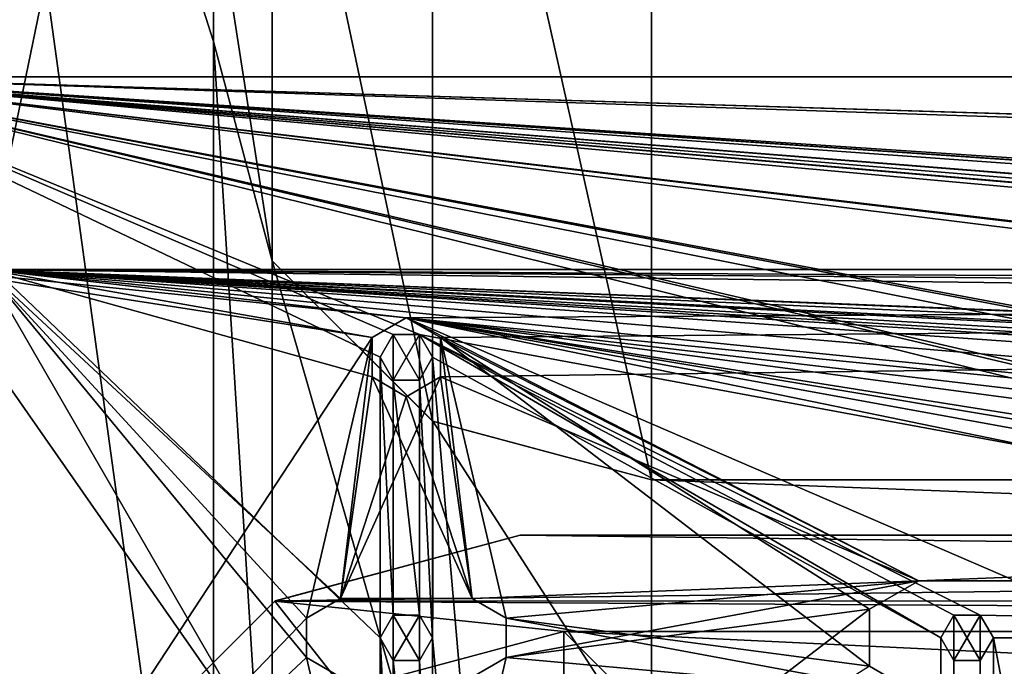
# Model space of a CAD drawing. Header units: millimetres. Extents: x -275 to 275, y -16 to 550.
# Tile 30 of 40: x -246 to -190, y 366 to 403. Entities that reach past the tile are written whole.
import ezdxf

# ---------------------------------------------------------------- set-up
doc = ezdxf.new("R2010")
doc.units = ezdxf.units.MM
doc.header["$LTSCALE"] = 81.481481
for name, color, linetype in [('159', 7, 'CONTINUOUS'), ('160', 7, 'CONTINUOUS'), ('162', 7, 'CONTINUOUS'), ('187', 7, 'CONTINUOUS'), ('188', 7, 'CONTINUOUS'), ('191', 7, 'CONTINUOUS'), ('192', 7, 'CONTINUOUS'), ('193', 7, 'CONTINUOUS'), ('194', 7, 'CONTINUOUS'), ('195', 7, 'CONTINUOUS'), ('253', 7, 'CONTINUOUS'), ('255', 7, 'CONTINUOUS'), ('282', 7, 'CONTINUOUS'), ('283', 7, 'CONTINUOUS'), ('284', 7, 'CONTINUOUS'), ('285', 7, 'CONTINUOUS'), ('310', 7, 'CONTINUOUS'), ('329', 7, 'CONTINUOUS'), ('330', 7, 'CONTINUOUS'), ('376', 7, 'CONTINUOUS'), ('377', 7, 'CONTINUOUS'), ('378', 7, 'CONTINUOUS'), ('382', 7, 'CONTINUOUS'), ('383', 7, 'CONTINUOUS'), ('384', 7, 'CONTINUOUS'), ('394', 7, 'CONTINUOUS'), ('395', 7, 'CONTINUOUS'), ('396', 7, 'CONTINUOUS'), ('433', 7, 'CONTINUOUS'), ('440', 7, 'CONTINUOUS'), ('441', 7, 'CONTINUOUS'), ('447', 7, 'CONTINUOUS'), ('448', 7, 'CONTINUOUS'), ('451', 7, 'CONTINUOUS'), ('568', 7, 'CONTINUOUS'), ('569', 7, 'CONTINUOUS'), ('570', 7, 'CONTINUOUS'), ('571', 7, 'CONTINUOUS'), ('576', 7, 'CONTINUOUS'), ('577', 7, 'CONTINUOUS'), ('578', 7, 'CONTINUOUS'), ('579', 7, 'CONTINUOUS'), ('596', 7, 'CONTINUOUS'), ('597', 7, 'CONTINUOUS'), ('598', 7, 'CONTINUOUS'), ('599', 7, 'CONTINUOUS')]:
    doc.layers.add(name, color=color, linetype=linetype)

msp = doc.modelspace()

# ---------------------------------------------------------------- linework, layer by layer
at = {"layer": '159', "linetype": 'Continuous'}
for points in [[(-248, 389, 3), (248, 389, 3), (-251, 389), (-248, 389, 3)], [(-251, 389), (248, 389, 3), (251, 389), (-251, 389)]]:
    msp.add_3dface(points, dxfattribs=at)
at = {"layer": '160', "linetype": 'Continuous'}
for points in [[(248, 389, 3), (-248, 389, 3), (224, 386.25, 3), (248, 389, 3)], [(-248, 389, 3), (-248, 347, 3), (-225.949, 350.876, 3), (-248, 389, 3)], [(-248, 389, 3), (194.75, 371.25, 3), (222.051, 382.876, 3), (-248, 389, 3)], [(224, 386.25, 3), (-248, 389, 3), (222.052, 385.125, 3), (224, 386.25, 3)], [(222.052, 385.125, 3), (-248, 389, 3), (222.051, 382.876, 3), (222.052, 385.125, 3)], [(189.25, 371.25, 3), (-248, 389, 3), (186.436, 369.626, 3), (189.25, 371.25, 3)], [(-248, 389, 3), (189.25, 371.25, 3), (194.75, 371.25, 3), (-248, 389, 3)], [(186.436, 369.626, 3), (-248, 389, 3), (128, 370.25, 3), (186.436, 369.626, 3)], [(128, 370.25, 3), (-248, 389, 3), (96, 371.25, 3), (128, 370.25, 3)], [(96, 371.25, 3), (-248, 389, 3), (93.186, 369.626, 3), (96, 371.25, 3)], [(93.186, 369.626, 3), (-248, 389, 3), (0, 374, 3), (93.186, 369.626, 3)], [(-224, 386.25, 3), (-248, 389, 3), (-225.948, 385.125, 3), (-224, 386.25, 3)], [(-248, 389, 3), (-224, 386.25, 3), (-2.25, 364.25, 3), (-248, 389, 3)], [(-225.948, 385.125, 3), (-248, 389, 3), (-225.949, 382.876, 3), (-225.948, 385.125, 3)], [(-225.949, 382.876, 3), (-248, 389, 3), (-227.75, 370.25, 3), (-225.949, 382.876, 3)], [(-227.75, 370.25, 3), (-248, 389, 3), (-229.698, 369.125, 3), (-227.75, 370.25, 3)], [(-229.698, 369.125, 3), (-248, 389, 3), (-229.699, 366.876, 3), (-229.698, 369.125, 3)], [(-229.699, 366.876, 3), (-248, 389, 3), (-225.949, 350.876, 3), (-229.699, 366.876, 3)], [(0, 374, 3), (-248, 389, 3), (-1.591, 373.341, 3), (0, 374, 3)], [(-1.591, 373.341, 3), (-248, 389, 3), (-2.25, 371.75, 3), (-1.591, 373.341, 3)], [(-2.25, 371.75, 3), (-248, 389, 3), (-2.25, 364.25, 3), (-2.25, 371.75, 3)], [(-98.814, 369.626, 3), (-96, 371.25, 3), (-224, 386.25, 3), (-98.814, 369.626, 3)], [(-224, 386.25, 3), (-96, 371.25, 3), (-2.25, 364.25, 3), (-224, 386.25, 3)], [(-98.814, 366.375, 3), (-98.814, 369.626, 3), (-224, 386.25, 3), (-98.814, 366.375, 3)], [(-128, 370.25, 3), (-98.814, 366.375, 3), (-224, 386.25, 3), (-128, 370.25, 3)], [(-129.948, 369.125, 3), (-128, 370.25, 3), (-224, 386.25, 3), (-129.948, 369.125, 3)], [(-129.949, 366.876, 3), (-129.948, 369.125, 3), (-224, 386.25, 3), (-129.949, 366.876, 3)], [(-189.25, 371.25, 3), (-129.949, 366.876, 3), (-224, 386.25, 3), (-189.25, 371.25, 3)], [(-194.75, 371.25, 3), (-189.25, 371.25, 3), (-224, 386.25, 3), (-194.75, 371.25, 3)], [(-194.75, 371.25, 3), (-224, 386.25, 3), (-222.051, 385.124, 3), (-194.75, 371.25, 3)], [(-222.051, 385.124, 3), (-222.052, 382.875, 3), (-220.25, 370.25, 3), (-222.051, 385.124, 3)], [(-197.564, 369.626, 3), (-194.75, 371.25, 3), (-222.051, 385.124, 3), (-197.564, 369.626, 3)], [(-197.564, 366.375, 3), (-197.564, 369.626, 3), (-222.051, 385.124, 3), (-197.564, 366.375, 3)], [(-197.564, 366.375, 3), (-222.051, 385.124, 3), (-218.301, 369.124, 3), (-197.564, 366.375, 3)], [(-218.301, 369.124, 3), (-222.051, 385.124, 3), (-220.25, 370.25, 3), (-218.301, 369.124, 3)], [(-225.949, 382.876, 3), (-227.75, 370.25, 3), (-220.25, 370.25, 3), (-225.949, 382.876, 3)], [(-224, 381.75, 3), (-225.949, 382.876, 3), (-220.25, 370.25, 3), (-224, 381.75, 3)], [(-222.052, 382.875, 3), (-224, 381.75, 3), (-220.25, 370.25, 3), (-222.052, 382.875, 3)], [(-218.302, 366.875, 3), (-194.75, 364.75, 3), (-218.301, 369.124, 3), (-218.302, 366.875, 3)], [(-194.75, 364.75, 3), (-197.564, 366.375, 3), (-218.301, 369.124, 3), (-194.75, 364.75, 3)], [(-227.75, 365.75, 3), (-229.699, 366.876, 3), (-225.949, 350.876, 3), (-227.75, 365.75, 3)], [(-220.25, 365.75, 3), (-194.75, 364.75, 3), (-218.302, 366.875, 3), (-220.25, 365.75, 3)]]:
    msp.add_3dface(points, dxfattribs=at)
at = {"layer": '162', "linetype": 'Continuous'}
for points in [[(-251, 389), (251, 389), (-224, 386.25), (-251, 389)], [(-251, 347), (-251, 389), (-225.949, 385.124), (-251, 347)], [(-225.949, 385.124), (-251, 389), (-224, 386.25), (-225.949, 385.124)], [(-224, 386.25), (251, 389), (-222.052, 385.125), (-224, 386.25)], [(-222.052, 385.125), (251, 389), (-222.051, 382.876), (-222.052, 385.125)], [(251, 389), (-194.75, 371.25), (-222.051, 382.876), (251, 389)], [(-194.75, 371.25), (251, 389), (-189.25, 371.25), (-194.75, 371.25)], [(-251, 347), (-225.949, 385.124), (-229.699, 369.124), (-251, 347)], [(-229.699, 369.124), (-225.949, 385.124), (-227.75, 370.25), (-229.699, 369.124)], [(-225.949, 385.124), (-225.948, 382.875), (-227.75, 370.25), (-225.949, 385.124)], [(-224, 381.75), (-222.051, 382.876), (-227.75, 370.25), (-224, 381.75)], [(-227.75, 370.25), (-222.051, 382.876), (-220.25, 370.25), (-227.75, 370.25)], [(-225.948, 382.875), (-224, 381.75), (-227.75, 370.25), (-225.948, 382.875)], [(-220.25, 370.25), (-222.051, 382.876), (-194.75, 371.25), (-220.25, 370.25)], [(-251, 347), (-224, 349.75), (-2.25, 371.75), (-251, 347)], [(-2.25, 364.25), (-251, 347), (-2.25, 371.75), (-2.25, 364.25)], [(-224, 349.75), (-96, 364.75), (-2.25, 371.75), (-224, 349.75)], [(-220.25, 370.25), (-194.75, 371.25), (-218.302, 369.125), (-220.25, 370.25)], [(-218.302, 369.125), (-194.75, 371.25), (-218.301, 366.876), (-218.302, 369.125)], [(-194.75, 371.25), (-197.564, 369.625), (-218.301, 366.876), (-194.75, 371.25)], [(-98.814, 369.625), (-98.814, 366.374), (-224, 349.75), (-98.814, 369.625)], [(-128, 365.75), (-98.814, 369.625), (-224, 349.75), (-128, 365.75)], [(-197.564, 369.625), (-197.564, 366.374), (-222.051, 350.876), (-197.564, 369.625)], [(-218.301, 366.876), (-197.564, 369.625), (-222.051, 350.876), (-218.301, 366.876)], [(-229.698, 366.875), (-251, 347), (-229.699, 369.124), (-229.698, 366.875)], [(-129.949, 369.124), (-129.948, 366.875), (-224, 349.75), (-129.949, 369.124)], [(-189.25, 364.75), (-129.949, 369.124), (-224, 349.75), (-189.25, 364.75)], [(-227.75, 365.75), (-251, 347), (-229.698, 366.875), (-227.75, 365.75)], [(-129.948, 366.875), (-128, 365.75), (-224, 349.75), (-129.948, 366.875)], [(-220.25, 365.75), (-218.301, 366.876), (-222.051, 350.876), (-220.25, 365.75)]]:
    msp.add_3dface(points, dxfattribs=at)
at = {"layer": '187', "linetype": 'Continuous'}
for points in [[(-194.75, 371.25, 3), (-197.564, 369.626, 3), (-194.75, 371.25), (-194.75, 371.25, 3)], [(-197.564, 369.626, 3), (-197.564, 369.625), (-194.75, 371.25), (-197.564, 369.626, 3)], [(-197.564, 369.626, 3), (-197.564, 366.375, 3), (-197.564, 369.625), (-197.564, 369.626, 3)], [(-197.564, 366.375, 3), (-197.564, 366.374), (-197.564, 369.625), (-197.564, 366.375, 3)], [(-197.564, 366.375, 3), (-194.75, 364.75, 3), (-197.564, 366.374), (-197.564, 366.375, 3)]]:
    msp.add_3dface(points, dxfattribs=at)
at = {"layer": '188', "linetype": 'Continuous'}
for points in [[(-189.25, 371.25, 3), (-194.75, 371.25, 3), (-189.25, 371.25), (-189.25, 371.25, 3)], [(-194.75, 371.25, 3), (-194.75, 371.25), (-189.25, 371.25), (-194.75, 371.25, 3)]]:
    msp.add_3dface(points, dxfattribs=at)
at = {"layer": '191', "linetype": 'Continuous'}
for points in [[(-225.948, 385.125, 3), (-225.949, 385.124), (-224, 386.25), (-225.948, 385.125, 3)], [(-224, 386.25, 3), (-225.948, 385.125, 3), (-224, 386.25), (-224, 386.25, 3)], [(-225.948, 385.125, 3), (-225.949, 382.876, 3), (-225.949, 385.124), (-225.948, 385.125, 3)], [(-225.949, 382.876, 3), (-225.948, 382.875), (-225.949, 385.124), (-225.949, 382.876, 3)], [(-225.949, 382.876, 3), (-224, 381.75, 3), (-225.948, 382.875), (-225.949, 382.876, 3)], [(-224, 381.75, 3), (-224, 381.75), (-225.948, 382.875), (-224, 381.75, 3)]]:
    msp.add_3dface(points, dxfattribs=at)
at = {"layer": '192', "linetype": 'Continuous'}
for points in [[(-222.051, 385.124, 3), (-224, 386.25, 3), (-222.052, 385.125), (-222.051, 385.124, 3)], [(-224, 386.25, 3), (-224, 386.25), (-222.052, 385.125), (-224, 386.25, 3)], [(-222.051, 385.124, 3), (-222.052, 385.125), (-222.051, 382.876), (-222.051, 385.124, 3)], [(-222.052, 382.875, 3), (-222.051, 385.124, 3), (-222.051, 382.876), (-222.052, 382.875, 3)], [(-224, 381.75), (-222.052, 382.875, 3), (-222.051, 382.876), (-224, 381.75)], [(-224, 381.75, 3), (-222.052, 382.875, 3), (-224, 381.75), (-224, 381.75, 3)]]:
    msp.add_3dface(points, dxfattribs=at)
at = {"layer": '193', "linetype": 'Continuous'}
for points in [[(-229.698, 369.125, 3), (-229.699, 369.124), (-227.75, 370.25), (-229.698, 369.125, 3)], [(-227.75, 370.25, 3), (-229.698, 369.125, 3), (-227.75, 370.25), (-227.75, 370.25, 3)], [(-229.698, 369.125, 3), (-229.699, 366.876, 3), (-229.699, 369.124), (-229.698, 369.125, 3)], [(-229.699, 366.876, 3), (-229.698, 366.875), (-229.699, 369.124), (-229.699, 366.876, 3)], [(-229.699, 366.876, 3), (-227.75, 365.75, 3), (-229.698, 366.875), (-229.699, 366.876, 3)], [(-227.75, 365.75, 3), (-227.75, 365.75), (-229.698, 366.875), (-227.75, 365.75, 3)]]:
    msp.add_3dface(points, dxfattribs=at)
at = {"layer": '194', "linetype": 'Continuous'}
for points in [[(-220.25, 370.25, 3), (-227.75, 370.25, 3), (-220.25, 370.25), (-220.25, 370.25, 3)], [(-227.75, 370.25, 3), (-227.75, 370.25), (-220.25, 370.25), (-227.75, 370.25, 3)]]:
    msp.add_3dface(points, dxfattribs=at)
at = {"layer": '195', "linetype": 'Continuous'}
for points in [[(-218.301, 369.124, 3), (-220.25, 370.25, 3), (-218.302, 369.125), (-218.301, 369.124, 3)], [(-220.25, 370.25, 3), (-220.25, 370.25), (-218.302, 369.125), (-220.25, 370.25, 3)], [(-218.301, 369.124, 3), (-218.302, 369.125), (-218.301, 366.876), (-218.301, 369.124, 3)], [(-218.302, 366.875, 3), (-218.301, 369.124, 3), (-218.301, 366.876), (-218.302, 366.875, 3)], [(-218.302, 366.875, 3), (-218.301, 366.876), (-220.25, 365.75), (-218.302, 366.875, 3)], [(-220.25, 365.75, 3), (-218.302, 366.875, 3), (-220.25, 365.75), (-220.25, 365.75, 3)]]:
    msp.add_3dface(points, dxfattribs=at)
at = {"layer": '253', "linetype": 'Continuous'}
for points in [[(-236, 61.5, 94.6), (-251, 452, 94.6), (-238.5, 61.5, 94.6), (-236, 61.5, 94.6)], [(-251, 452, 94.6), (-236, 61.5, 94.6), (-235, 44, 94.6), (-251, 452, 94.6)], [(-251, 452, 94.6), (-251, 3, 94.6), (-238.5, 6.5, 94.6), (-251, 452, 94.6)], [(-235, 411, 94.6), (-251, 452, 94.6), (-235, 402, 94.6), (-235, 411, 94.6)], [(-235, 402, 94.6), (-251, 452, 94.6), (-235, 336, 94.6), (-235, 402, 94.6)], [(-238.5, 61.5, 94.6), (-251, 452, 94.6), (-238.5, 6.5, 94.6), (-238.5, 61.5, 94.6)], [(-235, 336, 94.6), (-251, 452, 94.6), (-235, 44, 94.6), (-235, 336, 94.6)], [(-231.647, 389.494, 94.6), (-235, 402, 94.6), (-231.654, 348.494, 94.6), (-231.647, 389.494, 94.6)], [(-231.654, 348.494, 94.6), (-235, 402, 94.6), (-235, 336, 94.6), (-231.654, 348.494, 94.6)], [(-222.506, 357.647, 94.6), (-231.647, 389.494, 94.6), (-231.654, 348.494, 94.6), (-222.506, 357.647, 94.6)], [(-222.494, 380.346, 94.6), (-231.647, 389.494, 94.6), (-222.506, 357.647, 94.6), (-222.494, 380.346, 94.6)], [(-210, 361, 94.6), (-222.494, 380.346, 94.6), (-222.506, 357.647, 94.6), (-210, 361, 94.6)], [(-210, 377, 94.6), (-222.494, 380.346, 94.6), (-210, 361, 94.6), (-210, 377, 94.6)], [(210, 377, 94.6), (-210, 377, 94.6), (210, 361, 94.6), (210, 377, 94.6)], [(210, 361, 94.6), (-210, 377, 94.6), (-210, 361, 94.6), (210, 361, 94.6)]]:
    msp.add_3dface(points, dxfattribs=at)
at = {"layer": '255', "linetype": 'Continuous'}
for points in [[(-251, 520, 17.6), (-235, 452, 17.6), (-248, 389, 17.6), (-251, 520, 17.6)], [(-248, 389, 17.6), (-235, 452, 17.6), (248, 389, 17.6), (-248, 389, 17.6)], [(248, 389, 17.6), (-235, 452, 17.6), (251, 389, 17.6), (248, 389, 17.6)], [(251, 389, 17.6), (-235, 452, 17.6), (235, 452, 17.6), (251, 389, 17.6)], [(-248, 347, 17.6), (-248, 389, 17.6), (248, 347, 17.6), (-248, 347, 17.6)], [(248, 347, 17.6), (-248, 389, 17.6), (248, 389, 17.6), (248, 347, 17.6)]]:
    msp.add_3dface(points, dxfattribs=at)
at = {"layer": '282', "linetype": 'Continuous'}
for points in [[(-210, 377, 94.6), (210, 377, 94.6), (-210, 377, 33.6), (-210, 377, 94.6)], [(210, 377, 94.6), (210, 377, 33.6), (-210, 377, 33.6), (210, 377, 94.6)]]:
    msp.add_3dface(points, dxfattribs=at)
at = {"layer": '283', "linetype": 'Continuous'}
for points in [[(-235, 402, 94.6), (-231.647, 389.494, 94.6), (-235, 402, 33.6), (-235, 402, 94.6)], [(-235, 402, 33.6), (-231.647, 389.494, 94.6), (-231.654, 389.506, 33.6), (-235, 402, 33.6)], [(-231.654, 389.506, 33.6), (-231.647, 389.494, 94.6), (-222.506, 380.353, 33.6), (-231.654, 389.506, 33.6)], [(-231.647, 389.494, 94.6), (-222.494, 380.346, 94.6), (-222.506, 380.353, 33.6), (-231.647, 389.494, 94.6)], [(-222.494, 380.346, 94.6), (-210, 377, 94.6), (-222.506, 380.353, 33.6), (-222.494, 380.346, 94.6)], [(-210, 377, 94.6), (-210, 377, 33.6), (-222.506, 380.353, 33.6), (-210, 377, 94.6)]]:
    msp.add_3dface(points, dxfattribs=at)
at = {"layer": '284', "linetype": 'Continuous'}
for points in [[(-222.494, 432.654, 33.6), (-210, 377, 33.6), (-210, 436, 33.6), (-222.494, 432.654, 33.6)], [(-210, 377, 33.6), (210, 377, 33.6), (-210, 436, 33.6), (-210, 377, 33.6)], [(-210, 436, 33.6), (210, 377, 33.6), (210, 436, 33.6), (-210, 436, 33.6)], [(-231.647, 423.506, 33.6), (-222.506, 380.353, 33.6), (-222.494, 432.654, 33.6), (-231.647, 423.506, 33.6)], [(-222.506, 380.353, 33.6), (-210, 377, 33.6), (-222.494, 432.654, 33.6), (-222.506, 380.353, 33.6)], [(-235, 411, 33.6), (-231.654, 389.506, 33.6), (-231.647, 423.506, 33.6), (-235, 411, 33.6)], [(-231.654, 389.506, 33.6), (-222.506, 380.353, 33.6), (-231.647, 423.506, 33.6), (-231.654, 389.506, 33.6)], [(-235, 402, 33.6), (-231.654, 389.506, 33.6), (-235, 411, 33.6), (-235, 402, 33.6)]]:
    msp.add_3dface(points, dxfattribs=at)
at = {"layer": '285', "linetype": 'Continuous'}
for points in [[(-235, 411, 94.6), (-235, 402, 94.6), (-235, 402, 33.6), (-235, 411, 94.6)], [(-235, 411, 94.6), (-235, 402, 33.6), (-235, 411, 33.6), (-235, 411, 94.6)]]:
    msp.add_3dface(points, dxfattribs=at)
at = {"layer": '310', "linetype": 'Continuous'}
for points in [[(-259, 66, -16), (-259, 400, -16), (259, 400, -16), (-259, 66, -16)], [(259, 66, -16), (-259, 66, -16), (259, 400, -16), (259, 66, -16)]]:
    msp.add_3dface(points, dxfattribs=at)
at = {"layer": '329', "linetype": 'Continuous'}
for points in [[(-259, 400), (-259, 0), (-225.5, 32), (-259, 400)], [(259, 400), (-259, 400), (224.748, 385.3), (259, 400)], [(-225.5, 48), (-259, 400), (-225.5, 32), (-225.5, 48)], [(-259, 400), (-225.5, 48), (-225.5, 64), (-259, 400)], [(224.748, 385.3), (-259, 400), (223.249, 385.298), (224.748, 385.3)], [(223.249, 385.298), (-259, 400), (222.5, 384), (223.249, 385.298)], [(222.5, 384), (-259, 400), (222.5, 368), (222.5, 384)], [(192.748, 369.3), (-259, 400), (191.249, 369.298), (192.748, 369.3)], [(-259, 400), (192.748, 369.3), (222.5, 368), (-259, 400)], [(191.249, 369.298), (-259, 400), (190.5, 368), (191.249, 369.298)], [(190.5, 368), (-259, 400), (128.748, 369.3), (190.5, 368)], [(96.748, 369.3), (-259, 400), (95.249, 369.298), (96.748, 369.3)], [(-259, 400), (96.748, 369.3), (126.5, 368), (-259, 400)], [(95.249, 369.298), (-259, 400), (94.5, 368), (95.249, 369.298)], [(94.5, 368), (-259, 400), (0.748, 369.3), (94.5, 368)], [(-127.252, 369.3), (-259, 400), (-128.751, 369.298), (-127.252, 369.3)], [(-259, 400), (-127.252, 369.3), (-97.5, 368), (-259, 400)], [(-128.751, 369.298), (-259, 400), (-129.5, 368), (-128.751, 369.298)], [(-129.5, 368), (-259, 400), (-223.252, 385.3), (-129.5, 368)], [(-259, 400), (-225.5, 368), (-225.5, 384), (-259, 400)], [(-225.5, 368), (-259, 400), (-225.5, 352), (-225.5, 368)], [(-259, 400), (-225.5, 384), (-224.751, 385.298), (-259, 400)], [(-223.252, 385.3), (-259, 400), (-224.751, 385.298), (-223.252, 385.3)], [(128.748, 369.3), (-259, 400), (127.249, 369.298), (128.748, 369.3)], [(127.249, 369.298), (-259, 400), (126.5, 368), (127.249, 369.298)], [(0.748, 369.3), (-259, 400), (-0.751, 369.298), (0.748, 369.3)], [(-0.751, 369.298), (-259, 400), (-1.5, 368), (-0.751, 369.298)], [(-1.5, 368), (-259, 400), (-95.252, 369.3), (-1.5, 368)], [(-95.252, 369.3), (-259, 400), (-96.751, 369.298), (-95.252, 369.3)], [(-96.751, 369.298), (-259, 400), (-97.5, 368), (-96.751, 369.298)], [(-225.5, 352), (-259, 400), (-225.5, 64), (-225.5, 352)], [(-129.5, 368), (-223.252, 385.3), (-191.252, 369.3), (-129.5, 368)], [(-223.252, 385.3), (-222.5, 384), (-193.5, 368), (-223.252, 385.3)], [(-191.252, 369.3), (-223.252, 385.3), (-192.751, 369.298), (-191.252, 369.3)], [(-192.751, 369.298), (-223.252, 385.3), (-193.5, 368), (-192.751, 369.298)], [(-225.5, 368), (-224.751, 369.298), (-225.5, 384), (-225.5, 368)], [(-225.5, 384), (-224.751, 369.298), (-224.748, 382.7), (-225.5, 384)], [(-223.249, 382.702), (-222.5, 368), (-222.5, 384), (-223.249, 382.702)], [(-222.5, 368), (-193.5, 48), (-222.5, 384), (-222.5, 368)], [(-222.5, 384), (-193.5, 48), (-193.5, 368), (-222.5, 384)], [(-224.751, 369.298), (-223.252, 369.3), (-224.748, 382.7), (-224.751, 369.298)], [(-224.748, 382.7), (-223.252, 369.3), (-223.249, 382.702), (-224.748, 382.7)], [(-223.252, 369.3), (-222.5, 368), (-223.249, 382.702), (-223.252, 369.3)], [(-190.5, 368), (-129.5, 368), (-191.252, 369.3), (-190.5, 368)], [(-224.748, 366.7), (-225.5, 368), (-224.751, 353.298), (-224.748, 366.7)], [(-225.5, 368), (-225.5, 352), (-224.751, 353.298), (-225.5, 368)], [(-222.5, 368), (-223.249, 366.702), (-222.5, 352), (-222.5, 368)], [(-193.5, 48), (-222.5, 368), (-222.5, 352), (-193.5, 48)], [(-193.5, 48), (-192.751, 49.298), (-193.5, 368), (-193.5, 48)], [(-193.5, 368), (-192.751, 49.298), (-192.748, 366.7), (-193.5, 368)], [(-190.5, 48), (-190.5, 368), (-191.249, 366.702), (-190.5, 48)], [(-190.5, 48), (-129.5, 48), (-190.5, 368), (-190.5, 48)], [(-129.5, 48), (-129.5, 368), (-190.5, 368), (-129.5, 48)], [(-223.252, 353.3), (-224.748, 366.7), (-224.751, 353.298), (-223.252, 353.3)], [(-223.249, 366.702), (-224.748, 366.7), (-223.252, 353.3), (-223.249, 366.702)], [(-222.5, 352), (-223.249, 366.702), (-223.252, 353.3), (-222.5, 352)], [(-192.751, 49.298), (-191.252, 49.3), (-192.748, 366.7), (-192.751, 49.298)], [(-192.748, 366.7), (-191.252, 49.3), (-191.249, 366.702), (-192.748, 366.7)], [(-191.252, 49.3), (-190.5, 48), (-191.249, 366.702), (-191.252, 49.3)]]:
    msp.add_3dface(points, dxfattribs=at)
at = {"layer": '330', "linetype": 'Continuous'}
for points in [[(-259, 400, -16), (-259, 400), (259, 400), (-259, 400, -16)], [(259, 400, -16), (-259, 400, -16), (259, 400), (259, 400, -16)]]:
    msp.add_3dface(points, dxfattribs=at)
at = {"layer": '376', "linetype": 'Continuous'}
for points in [[(-224.751, 369.298), (-225.5, 368), (-224.748, 369.3, -10), (-224.751, 369.298)], [(-225.5, 368), (-225.5, 368, -10), (-224.748, 369.3, -10), (-225.5, 368)], [(-223.252, 369.3), (-224.751, 369.298), (-224.748, 369.3, -10), (-223.252, 369.3)], [(-223.249, 369.298, -10), (-223.252, 369.3), (-224.748, 369.3, -10), (-223.249, 369.298, -10)], [(-222.5, 368), (-223.252, 369.3), (-222.5, 368, -10), (-222.5, 368)], [(-222.5, 368, -10), (-223.252, 369.3), (-223.249, 369.298, -10), (-222.5, 368, -10)]]:
    msp.add_3dface(points, dxfattribs=at)
at = {"layer": '377', "linetype": 'Continuous'}
for points in [[(-224.748, 369.3, -10), (-225.5, 368, -10), (-224.751, 366.702, -10), (-224.748, 369.3, -10)], [(-223.252, 366.7, -10), (-224.748, 369.3, -10), (-224.751, 366.702, -10), (-223.252, 366.7, -10)], [(-223.249, 369.298, -10), (-224.748, 369.3, -10), (-223.252, 366.7, -10), (-223.249, 369.298, -10)], [(-222.5, 368, -10), (-223.249, 369.298, -10), (-223.252, 366.7, -10), (-222.5, 368, -10)]]:
    msp.add_3dface(points, dxfattribs=at)
at = {"layer": '378', "linetype": 'Continuous'}
for points in [[(-225.5, 368), (-224.748, 366.7), (-225.5, 368, -10), (-225.5, 368)], [(-225.5, 368, -10), (-224.748, 366.7), (-224.751, 366.702, -10), (-225.5, 368, -10)], [(-223.249, 366.702), (-222.5, 368), (-223.252, 366.7, -10), (-223.249, 366.702)], [(-222.5, 368), (-222.5, 368, -10), (-223.252, 366.7, -10), (-222.5, 368)], [(-224.748, 366.7), (-223.252, 366.7, -10), (-224.751, 366.702, -10), (-224.748, 366.7)], [(-224.748, 366.7), (-223.249, 366.702), (-223.252, 366.7, -10), (-224.748, 366.7)]]:
    msp.add_3dface(points, dxfattribs=at)
at = {"layer": '382', "linetype": 'Continuous'}
for points in [[(-225.5, 384), (-224.748, 382.7), (-225.5, 384, -10), (-225.5, 384)], [(-225.5, 384, -10), (-224.748, 382.7), (-224.751, 382.702, -10), (-225.5, 384, -10)], [(-223.249, 382.702), (-222.5, 384), (-223.252, 382.7, -10), (-223.249, 382.702)], [(-223.252, 382.7, -10), (-222.5, 384), (-222.5, 384, -10), (-223.252, 382.7, -10)], [(-224.751, 382.702, -10), (-224.748, 382.7), (-223.252, 382.7, -10), (-224.751, 382.702, -10)], [(-224.748, 382.7), (-223.249, 382.702), (-223.252, 382.7, -10), (-224.748, 382.7)]]:
    msp.add_3dface(points, dxfattribs=at)
at = {"layer": '383', "linetype": 'Continuous'}
for points in [[(-224.751, 385.298), (-225.5, 384), (-224.748, 385.3, -10), (-224.751, 385.298)], [(-225.5, 384), (-225.5, 384, -10), (-224.748, 385.3, -10), (-225.5, 384)], [(-223.252, 385.3), (-224.751, 385.298), (-224.748, 385.3, -10), (-223.252, 385.3)], [(-223.249, 385.298, -10), (-223.252, 385.3), (-224.748, 385.3, -10), (-223.249, 385.298, -10)], [(-222.5, 384), (-223.252, 385.3), (-222.5, 384, -10), (-222.5, 384)], [(-222.5, 384, -10), (-223.252, 385.3), (-223.249, 385.298, -10), (-222.5, 384, -10)]]:
    msp.add_3dface(points, dxfattribs=at)
at = {"layer": '384', "linetype": 'Continuous'}
for points in [[(-225.5, 384, -10), (-224.751, 382.702, -10), (-224.748, 385.3, -10), (-225.5, 384, -10)], [(-224.751, 382.702, -10), (-223.252, 382.7, -10), (-224.748, 385.3, -10), (-224.751, 382.702, -10)], [(-223.252, 382.7, -10), (-223.249, 385.298, -10), (-224.748, 385.3, -10), (-223.252, 382.7, -10)], [(-223.252, 382.7, -10), (-222.5, 384, -10), (-223.249, 385.298, -10), (-223.252, 382.7, -10)]]:
    msp.add_3dface(points, dxfattribs=at)
at = {"layer": '394', "linetype": 'Continuous'}
for points in [[(-192.751, 369.298), (-193.5, 368), (-192.748, 369.3, -10), (-192.751, 369.298)], [(-192.748, 369.3, -10), (-193.5, 368), (-193.5, 368, -10), (-192.748, 369.3, -10)], [(-191.252, 369.3), (-192.751, 369.298), (-192.748, 369.3, -10), (-191.252, 369.3)], [(-191.249, 369.298, -10), (-191.252, 369.3), (-192.748, 369.3, -10), (-191.249, 369.298, -10)], [(-190.5, 368), (-191.252, 369.3), (-190.5, 368, -10), (-190.5, 368)], [(-190.5, 368, -10), (-191.252, 369.3), (-191.249, 369.298, -10), (-190.5, 368, -10)]]:
    msp.add_3dface(points, dxfattribs=at)
at = {"layer": '395', "linetype": 'Continuous'}
for points in [[(-193.5, 368), (-192.748, 366.7), (-193.5, 368, -10), (-193.5, 368)], [(-193.5, 368, -10), (-192.748, 366.7), (-192.751, 366.702, -10), (-193.5, 368, -10)], [(-191.249, 366.702), (-190.5, 368), (-191.252, 366.7, -10), (-191.249, 366.702)], [(-190.5, 368), (-190.5, 368, -10), (-191.252, 366.7, -10), (-190.5, 368)], [(-192.751, 366.702, -10), (-192.748, 366.7), (-191.252, 366.7, -10), (-192.751, 366.702, -10)], [(-192.748, 366.7), (-191.249, 366.702), (-191.252, 366.7, -10), (-192.748, 366.7)]]:
    msp.add_3dface(points, dxfattribs=at)
at = {"layer": '396', "linetype": 'Continuous'}
for points in [[(-192.748, 369.3, -10), (-193.5, 368, -10), (-192.751, 366.702, -10), (-192.748, 369.3, -10)], [(-192.748, 369.3, -10), (-192.751, 366.702, -10), (-191.252, 366.7, -10), (-192.748, 369.3, -10)], [(-191.249, 369.298, -10), (-192.748, 369.3, -10), (-191.252, 366.7, -10), (-191.249, 369.298, -10)], [(-190.5, 368, -10), (-191.249, 369.298, -10), (-191.252, 366.7, -10), (-190.5, 368, -10)]]:
    msp.add_3dface(points, dxfattribs=at)
at = {"layer": '433', "linetype": 'Continuous'}
for points in [[(-217.5, 373.85, 390.6), (-231.507, 370.095, 390.6), (-217.5, 373.85, 405), (-217.5, 373.85, 390.6)], [(-217.5, 373.85, 405), (-231.507, 370.095, 390.6), (-231.493, 370.103, 405), (-217.5, 373.85, 405)], [(-231.507, 370.095, 390.6), (-241.753, 359.843, 390.6), (-241.745, 359.857, 405), (-231.507, 370.095, 390.6)], [(-231.493, 370.103, 405), (-231.507, 370.095, 390.6), (-241.745, 359.857, 405), (-231.493, 370.103, 405)]]:
    msp.add_3dface(points, dxfattribs=at)
at = {"layer": '440', "linetype": 'Continuous'}
for points in [[(-217.5, 373.85, 390.6), (-217.5, 373.85, 405), (59.5, 373.85, 405), (-217.5, 373.85, 390.6)], [(-217.5, 373.85, 390.6), (59.5, 373.85, 405), (59.5, 373.85, 390.6), (-217.5, 373.85, 390.6)]]:
    msp.add_3dface(points, dxfattribs=at)
at = {"layer": '441', "linetype": 'Continuous'}
for points in [[(-231.507, 370.095, 390.6), (-217.5, 373.85, 390.6), (73.493, 370.103, 390.6), (-231.507, 370.095, 390.6)], [(-217.5, 373.85, 390.6), (59.5, 373.85, 390.6), (73.493, 370.103, 390.6), (-217.5, 373.85, 390.6)], [(-241.753, 359.843, 390.6), (-231.507, 370.095, 390.6), (-227.503, 365.008, 390.6), (-241.753, 359.843, 390.6)], [(-231.507, 370.095, 390.6), (73.493, 370.103, 390.6), (57.015, 368.35, 390.6), (-231.507, 370.095, 390.6)], [(-227.503, 365.008, 390.6), (-231.507, 370.095, 390.6), (-215.015, 368.35, 390.6), (-227.503, 365.008, 390.6)], [(-215.015, 368.35, 390.6), (-231.507, 370.095, 390.6), (57.015, 368.35, 390.6), (-215.015, 368.35, 390.6)]]:
    msp.add_3dface(points, dxfattribs=at)
at = {"layer": '447', "linetype": 'Continuous'}
for points in [[(-215.015, 368.35, 390.6), (57.015, 368.35, 390.6), (44.549, 355.883, 33.6), (-215.015, 368.35, 390.6)], [(-215.015, 368.35, 390.6), (44.549, 355.883, 33.6), (-202.549, 355.883, 33.6), (-215.015, 368.35, 390.6)]]:
    msp.add_3dface(points, dxfattribs=at)
at = {"layer": '448', "linetype": 'Continuous'}
for points in [[(-227.503, 365.008, 390.6), (-215.015, 368.35, 390.6), (-215.048, 352.534, 33.6), (-227.503, 365.008, 390.6)], [(-215.015, 368.35, 390.6), (-202.549, 355.883, 33.6), (-215.048, 352.534, 33.6), (-215.015, 368.35, 390.6)]]:
    msp.add_3dface(points, dxfattribs=at)
at = {"layer": '451', "linetype": 'Continuous'}
for points in [[(-217.5, 373.85, 405), (-231.493, 370.103, 405), (59.5, 373.85, 405), (-217.5, 373.85, 405)], [(59.5, 373.85, 405), (-231.493, 370.103, 405), (73.507, 370.095, 405), (59.5, 373.85, 405)], [(-231.493, 370.103, 405), (-241.745, 359.857, 405), (73.507, 370.095, 405), (-231.493, 370.103, 405)], [(-241.745, 359.857, 405), (83.753, 359.843, 405), (73.507, 370.095, 405), (-241.745, 359.857, 405)]]:
    msp.add_3dface(points, dxfattribs=at)
at = {"layer": '568', "linetype": 'Continuous'}
for points in [[(-225.5, 384), (-225.5, 384, -13), (-224.748, 382.7, -13), (-225.5, 384)], [(-224.751, 382.702), (-225.5, 384), (-224.748, 382.7, -13), (-224.751, 382.702)], [(-222.5, 384), (-223.252, 382.7), (-222.5, 384, -13), (-222.5, 384)], [(-222.5, 384, -13), (-223.252, 382.7), (-223.249, 382.702, -13), (-222.5, 384, -13)], [(-223.252, 382.7), (-224.751, 382.702), (-224.748, 382.7, -13), (-223.252, 382.7)], [(-223.249, 382.702, -13), (-223.252, 382.7), (-224.748, 382.7, -13), (-223.249, 382.702, -13)]]:
    msp.add_3dface(points, dxfattribs=at)
at = {"layer": '569', "linetype": 'Continuous'}
for points in [[(-224.748, 382.7, -13), (-225.5, 384, -13), (-224.751, 385.298, -13), (-224.748, 382.7, -13)], [(-223.252, 385.3, -13), (-224.748, 382.7, -13), (-224.751, 385.298, -13), (-223.252, 385.3, -13)], [(-223.249, 382.702, -13), (-224.748, 382.7, -13), (-223.252, 385.3, -13), (-223.249, 382.702, -13)], [(-222.5, 384, -13), (-223.249, 382.702, -13), (-223.252, 385.3, -13), (-222.5, 384, -13)]]:
    msp.add_3dface(points, dxfattribs=at)
at = {"layer": '570', "linetype": 'Continuous'}
for points in [[(-225.5, 384, -13), (-225.5, 384), (-224.748, 385.3), (-225.5, 384, -13)], [(-224.751, 385.298, -13), (-225.5, 384, -13), (-224.748, 385.3), (-224.751, 385.298, -13)], [(-223.252, 385.3, -13), (-224.751, 385.298, -13), (-224.748, 385.3), (-223.252, 385.3, -13)], [(-223.249, 385.298), (-223.252, 385.3, -13), (-224.748, 385.3), (-223.249, 385.298)], [(-222.5, 384), (-222.5, 384, -13), (-223.252, 385.3, -13), (-222.5, 384)], [(-222.5, 384), (-223.252, 385.3, -13), (-223.249, 385.298), (-222.5, 384)]]:
    msp.add_3dface(points, dxfattribs=at)
at = {"layer": '571', "linetype": 'Continuous'}
for points in [[(-225.5, 384), (-224.751, 382.702), (-224.748, 385.3), (-225.5, 384)], [(-224.751, 382.702), (-223.252, 382.7), (-224.748, 385.3), (-224.751, 382.702)], [(-223.252, 382.7), (-223.249, 385.298), (-224.748, 385.3), (-223.252, 382.7)], [(-223.252, 382.7), (-222.5, 384), (-223.249, 385.298), (-223.252, 382.7)]]:
    msp.add_3dface(points, dxfattribs=at)
at = {"layer": '576', "linetype": 'Continuous'}
for points in [[(-225.5, 368), (-225.5, 368, -13), (-224.748, 366.7, -13), (-225.5, 368)], [(-224.751, 366.702), (-225.5, 368), (-224.748, 366.7, -13), (-224.751, 366.702)], [(-222.5, 368), (-223.252, 366.7), (-222.5, 368, -13), (-222.5, 368)], [(-222.5, 368, -13), (-223.252, 366.7), (-223.249, 366.702, -13), (-222.5, 368, -13)], [(-223.252, 366.7), (-224.751, 366.702), (-224.748, 366.7, -13), (-223.252, 366.7)], [(-223.249, 366.702, -13), (-223.252, 366.7), (-224.748, 366.7, -13), (-223.249, 366.702, -13)]]:
    msp.add_3dface(points, dxfattribs=at)
at = {"layer": '577', "linetype": 'Continuous'}
for points in [[(-224.748, 366.7, -13), (-225.5, 368, -13), (-224.751, 369.298, -13), (-224.748, 366.7, -13)], [(-223.252, 369.3, -13), (-224.748, 366.7, -13), (-224.751, 369.298, -13), (-223.252, 369.3, -13)], [(-223.249, 366.702, -13), (-224.748, 366.7, -13), (-223.252, 369.3, -13), (-223.249, 366.702, -13)], [(-222.5, 368, -13), (-223.249, 366.702, -13), (-223.252, 369.3, -13), (-222.5, 368, -13)]]:
    msp.add_3dface(points, dxfattribs=at)
at = {"layer": '578', "linetype": 'Continuous'}
for points in [[(-225.5, 368, -13), (-225.5, 368), (-224.748, 369.3), (-225.5, 368, -13)], [(-224.751, 369.298, -13), (-225.5, 368, -13), (-224.748, 369.3), (-224.751, 369.298, -13)], [(-223.252, 369.3, -13), (-224.751, 369.298, -13), (-224.748, 369.3), (-223.252, 369.3, -13)], [(-223.249, 369.298), (-223.252, 369.3, -13), (-224.748, 369.3), (-223.249, 369.298)], [(-222.5, 368), (-222.5, 368, -13), (-223.252, 369.3, -13), (-222.5, 368)], [(-222.5, 368), (-223.252, 369.3, -13), (-223.249, 369.298), (-222.5, 368)]]:
    msp.add_3dface(points, dxfattribs=at)
at = {"layer": '579', "linetype": 'Continuous'}
for points in [[(-225.5, 368), (-224.751, 366.702), (-224.748, 369.3), (-225.5, 368)], [(-224.751, 366.702), (-223.252, 366.7), (-224.748, 369.3), (-224.751, 366.702)], [(-223.252, 366.7), (-223.249, 369.298), (-224.748, 369.3), (-223.252, 366.7)], [(-223.252, 366.7), (-222.5, 368), (-223.249, 369.298), (-223.252, 366.7)]]:
    msp.add_3dface(points, dxfattribs=at)
at = {"layer": '596', "linetype": 'Continuous'}
for points in [[(-193.5, 368), (-193.5, 368, -13), (-192.748, 366.7, -13), (-193.5, 368)], [(-192.751, 366.702), (-193.5, 368), (-192.748, 366.7, -13), (-192.751, 366.702)], [(-190.5, 368), (-191.252, 366.7), (-190.5, 368, -13), (-190.5, 368)], [(-190.5, 368, -13), (-191.252, 366.7), (-191.249, 366.702, -13), (-190.5, 368, -13)], [(-191.252, 366.7), (-192.751, 366.702), (-192.748, 366.7, -13), (-191.252, 366.7)], [(-191.249, 366.702, -13), (-191.252, 366.7), (-192.748, 366.7, -13), (-191.249, 366.702, -13)]]:
    msp.add_3dface(points, dxfattribs=at)
at = {"layer": '597', "linetype": 'Continuous'}
for points in [[(-192.748, 366.7, -13), (-193.5, 368, -13), (-192.751, 369.298, -13), (-192.748, 366.7, -13)], [(-191.252, 369.3, -13), (-192.748, 366.7, -13), (-192.751, 369.298, -13), (-191.252, 369.3, -13)], [(-191.249, 366.702, -13), (-192.748, 366.7, -13), (-191.252, 369.3, -13), (-191.249, 366.702, -13)], [(-190.5, 368, -13), (-191.249, 366.702, -13), (-191.252, 369.3, -13), (-190.5, 368, -13)]]:
    msp.add_3dface(points, dxfattribs=at)
at = {"layer": '598', "linetype": 'Continuous'}
for points in [[(-193.5, 368, -13), (-193.5, 368), (-192.748, 369.3), (-193.5, 368, -13)], [(-192.751, 369.298, -13), (-193.5, 368, -13), (-192.748, 369.3), (-192.751, 369.298, -13)], [(-191.252, 369.3, -13), (-192.751, 369.298, -13), (-192.748, 369.3), (-191.252, 369.3, -13)], [(-191.249, 369.298), (-191.252, 369.3, -13), (-192.748, 369.3), (-191.249, 369.298)], [(-190.5, 368), (-190.5, 368, -13), (-191.252, 369.3, -13), (-190.5, 368)], [(-190.5, 368), (-191.252, 369.3, -13), (-191.249, 369.298), (-190.5, 368)]]:
    msp.add_3dface(points, dxfattribs=at)
at = {"layer": '599', "linetype": 'Continuous'}
for points in [[(-193.5, 368), (-192.751, 366.702), (-192.748, 369.3), (-193.5, 368)], [(-192.751, 366.702), (-191.252, 366.7), (-192.748, 369.3), (-192.751, 366.702)], [(-191.252, 366.7), (-191.249, 369.298), (-192.748, 369.3), (-191.252, 366.7)], [(-191.252, 366.7), (-190.5, 368), (-191.249, 369.298), (-191.252, 366.7)]]:
    msp.add_3dface(points, dxfattribs=at)

doc.saveas('drawing.dxf')
